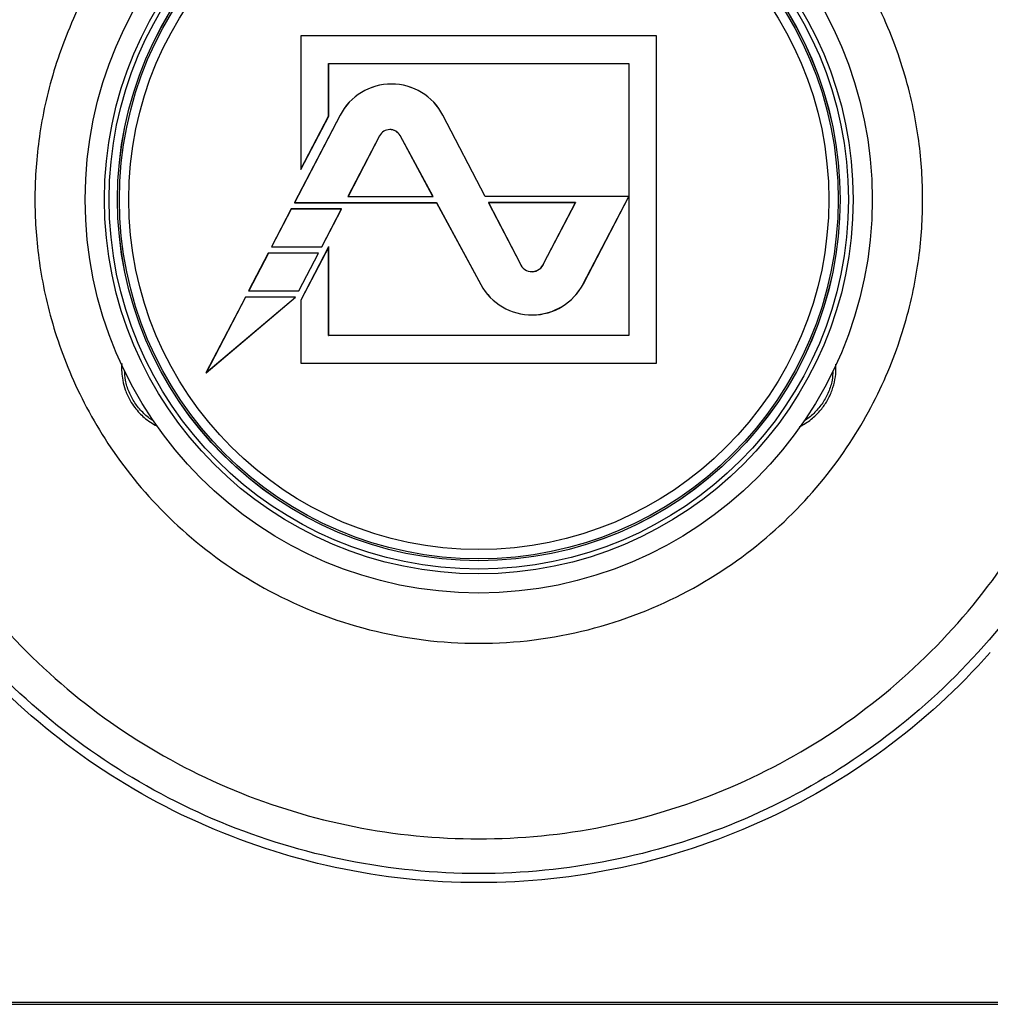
# Model space of a CAD drawing. Header units: millimetres. Extents: x 13 to 546, y 13 to 419.
# Tile 4 of 21: x 149 to 200, y 94 to 147. Entities that reach past the tile are written whole.
import ezdxf

# ---------------------------------------------------------------- set-up
doc = ezdxf.new("R2010")
doc.units = ezdxf.units.MM
doc.header["$LTSCALE"] = 2

msp = doc.modelspace()

# ---------------------------------------------------------------- linework, layer by layer
for p, q in [((163.649, 145.882), (163.647, 145.885)), ((182.653, 145.885), (163.647, 145.885)), ((163.647, 145.885), (163.647, 138.742)), ((182.65, 145.882), (163.649, 145.882)), ((163.649, 145.882), (163.649, 138.752)), ((182.65, 145.882), (182.653, 145.885)), ((182.65, 128.392), (182.65, 145.882)), ((182.653, 128.389), (182.653, 145.885)), ((165.129, 144.403), (165.132, 144.4)), ((165.129, 144.403), (181.17, 144.403)), ((165.129, 141.595), (165.129, 144.403)), ((165.132, 141.594), (165.132, 144.4)), ((165.132, 144.4), (181.168, 144.4)), ((181.17, 144.403), (181.168, 144.4)), ((181.168, 144.4), (181.168, 137.306)), ((181.17, 144.403), (181.17, 129.871)), ((165.738, 141.638), (163.307, 136.968)), ((165.741, 141.637), (163.311, 136.971)), ((163.647, 138.742), (165.132, 141.594)), ((163.649, 138.752), (165.129, 141.595)), ((165.129, 141.595), (165.132, 141.594)), ((165.741, 141.637), (165.738, 141.638)), ((171.234, 141.637), (171.236, 141.638)), ((173.49, 137.303), (171.234, 141.637)), ((173.492, 137.306), (171.236, 141.638)), ((167.847, 140.541), (166.162, 137.303)), ((167.849, 140.539), (166.166, 137.306)), ((167.847, 140.541), (167.849, 140.539)), ((168.944, 140.55), (168.942, 140.549)), ((170.703, 137.306), (168.942, 140.549)), ((170.707, 137.303), (168.944, 140.55)), ((163.649, 138.752), (163.647, 138.742)), ((163.311, 136.971), (163.307, 136.968)), ((163.307, 136.968), (170.886, 136.968)), ((163.311, 136.971), (170.888, 136.971)), ((166.162, 137.303), (166.166, 137.306)), ((166.162, 137.303), (170.707, 137.303)), ((166.166, 137.306), (170.703, 137.306)), ((170.707, 137.303), (170.703, 137.306)), ((170.888, 136.971), (170.886, 136.968)), ((170.886, 136.968), (173.265, 132.588)), ((170.888, 136.971), (173.267, 132.589)), ((173.49, 137.303), (173.492, 137.306)), ((181.164, 137.303), (173.49, 137.303)), ((181.168, 137.306), (173.492, 137.306)), ((173.663, 136.971), (173.667, 136.968)), ((178.313, 136.971), (173.663, 136.971)), ((173.663, 136.971), (175.354, 133.723)), ((178.309, 136.968), (173.667, 136.968)), ((173.667, 136.968), (175.356, 133.724)), ((176.626, 133.735), (178.309, 136.968)), ((176.628, 133.734), (178.313, 136.971)), ((178.313, 136.971), (178.309, 136.968)), ((178.735, 132.637), (181.164, 137.303)), ((178.737, 132.636), (181.168, 137.305)), ((181.164, 137.303), (181.168, 137.306)), ((181.168, 137.306), (181.168, 137.305)), ((181.168, 137.306), (181.168, 137.306)), ((181.168, 137.305), (181.168, 129.874)), ((163.131, 136.631), (162.081, 134.613)), ((163.133, 136.628), (162.085, 134.615)), ((165.815, 136.631), (163.131, 136.631)), ((163.133, 136.628), (163.131, 136.631)), ((165.811, 136.628), (163.133, 136.628)), ((164.763, 134.615), (165.811, 136.628)), ((164.764, 134.613), (165.815, 136.631)), ((165.811, 136.628), (165.815, 136.631)), ((161.905, 134.275), (160.854, 132.257)), ((161.907, 134.272), (160.859, 132.259)), ((164.589, 134.275), (161.905, 134.275)), ((161.907, 134.272), (161.905, 134.275)), ((164.584, 134.272), (161.907, 134.272)), ((162.085, 134.615), (162.081, 134.613)), ((162.081, 134.613), (164.764, 134.613)), ((162.085, 134.615), (164.763, 134.615)), ((163.536, 132.259), (164.584, 134.272)), ((163.538, 132.257), (164.589, 134.275)), ((165.132, 134.613), (163.647, 131.76)), ((165.129, 134.602), (163.649, 131.759)), ((164.584, 134.272), (164.589, 134.275)), ((164.763, 134.615), (164.764, 134.613)), ((165.129, 134.602), (165.132, 134.613)), ((165.129, 129.871), (165.129, 134.602)), ((165.132, 129.874), (165.132, 134.613)), ((175.354, 133.723), (175.356, 133.724)), ((176.628, 133.734), (176.626, 133.735)), ((173.267, 132.589), (173.265, 132.588)), ((178.735, 132.637), (178.737, 132.636)), ((160.859, 132.259), (160.854, 132.257)), ((160.854, 132.257), (163.538, 132.257)), ((160.859, 132.259), (163.536, 132.259)), ((163.536, 132.259), (163.538, 132.257)), ((158.57, 127.869), (163.362, 131.919)), ((160.679, 131.919), (158.57, 127.869)), ((160.68, 131.917), (158.579, 127.88)), ((158.579, 127.88), (163.355, 131.917)), ((163.362, 131.919), (160.679, 131.919)), ((160.68, 131.917), (160.679, 131.919)), ((163.355, 131.917), (160.68, 131.917)), ((163.355, 131.917), (163.362, 131.919)), ((163.647, 131.76), (163.647, 128.389)), ((163.649, 131.759), (163.647, 131.76)), ((163.649, 131.759), (163.649, 128.392)), ((165.129, 129.871), (165.132, 129.874)), ((181.17, 129.871), (165.129, 129.871)), ((181.168, 129.874), (165.132, 129.874)), ((181.17, 129.871), (181.168, 129.874)), ((163.649, 128.392), (163.647, 128.389)), ((163.647, 128.389), (182.653, 128.389)), ((163.649, 128.392), (182.65, 128.392)), ((182.65, 128.392), (182.653, 128.389)), ((158.579, 127.88), (158.57, 127.869)), ((124.58, 94.137), (221.72, 94.137))]:
    msp.add_line(p, q)
for radius in [21.025, 20, 19.749, 19.303, 19.3, 19.2, 18.7]:
    msp.add_circle((173.15, 137.137), radius)
for centre, radius, start, end in [((168.487, 140.207), 3.099, 27.5, 152.5), ((168.487, 140.207), 3.097, 27.5, 152.5), ((168.398, 140.254), 0.621, 28.5, 152.5), ((168.398, 140.254), 0.619, 28.5, 152.5), ((175.989, 133.959), 0.678, 200.3917, 340.6064), ((175.989, 133.959), 0.675, 200.3779, 340.6221), ((175.988, 134.067), 3.099, 208.5, 332.5), ((175.988, 134.067), 3.097, 208.5, 332.5)]:
    msp.add_arc(centre, radius, start, end)
for points, knots in [([(137.136, 137.137), (137.136, 134.78), (137.369, 132.423), (138.288, 127.799), (138.976, 125.533), (140.78, 121.178), (141.896, 119.089), (144.515, 115.169), (146.018, 113.339), (149.351, 110.005), (151.182, 108.503), (155.102, 105.884), (157.19, 104.767), (161.546, 102.963), (163.812, 102.276), (168.436, 101.356), (170.793, 101.124), (175.507, 101.124), (177.864, 101.356), (182.487, 102.276), (184.754, 102.963), (189.109, 104.767), (191.198, 105.884), (195.118, 108.503), (196.948, 110.005), (200.282, 113.339), (201.784, 115.169), (204.403, 119.089), (205.52, 121.178), (207.324, 125.533), (208.011, 127.799), (208.931, 132.423), (209.163, 134.78), (209.163, 139.494), (208.931, 141.851), (208.011, 146.475), (207.324, 148.741), (205.52, 153.096), (204.403, 155.185), (201.784, 159.105), (200.282, 160.936), (196.948, 164.269), (195.118, 165.772), (191.198, 168.391), (189.109, 169.507), (184.754, 171.311), (182.487, 171.999), (177.864, 172.918), (175.507, 173.15), (170.793, 173.15), (168.436, 172.918), (163.812, 171.999), (161.546, 171.311), (157.19, 169.507), (155.102, 168.391), (151.182, 165.772), (149.351, 164.269), (146.018, 160.936), (144.515, 159.105), (141.896, 155.185), (140.78, 153.096), (138.976, 148.741), (138.288, 146.475), (137.369, 141.851), (137.136, 139.494), (137.136, 137.137)], [0, 0, 0, 0, 0.03125, 0.03125, 0.0625, 0.0625, 0.09375, 0.09375, 0.125, 0.125, 0.15625, 0.15625, 0.1875, 0.1875, 0.21875, 0.21875, 0.25, 0.25, 0.28125, 0.28125, 0.3125, 0.3125, 0.34375, 0.34375, 0.375, 0.375, 0.40625, 0.40625, 0.4375, 0.4375, 0.46875, 0.46875, 0.5, 0.5, 0.53125, 0.53125, 0.5625, 0.5625, 0.59375, 0.59375, 0.625, 0.625, 0.65625, 0.65625, 0.6875, 0.6875, 0.71875, 0.71875, 0.75, 0.75, 0.78125, 0.78125, 0.8125, 0.8125, 0.84375, 0.84375, 0.875, 0.875, 0.90625, 0.90625, 0.9375, 0.9375, 0.96875, 0.96875, 1, 1, 1, 1]), ([(138.99, 137.137), (138.99, 139.373), (139.21, 141.609), (140.083, 145.994), (140.735, 148.144), (142.446, 152.275), (143.505, 154.256), (145.989, 157.974), (147.414, 159.711), (150.576, 162.873), (152.313, 164.298), (156.031, 166.782), (158.012, 167.841), (162.143, 169.552), (164.293, 170.204), (168.678, 171.077), (170.914, 171.297), (175.386, 171.297), (177.621, 171.077), (182.007, 170.204), (184.157, 169.552), (188.288, 167.841), (190.269, 166.782), (193.987, 164.298), (195.723, 162.873), (198.885, 159.711), (200.31, 157.974), (202.795, 154.256), (203.854, 152.275), (205.565, 148.144), (206.217, 145.994), (207.089, 141.609), (207.31, 139.373), (207.31, 134.901), (207.089, 132.666), (206.217, 128.28), (205.565, 126.13), (203.854, 121.999), (202.795, 120.018), (200.31, 116.3), (198.885, 114.563), (195.723, 111.402), (193.987, 109.976), (190.269, 107.492), (188.288, 106.433), (184.157, 104.722), (182.007, 104.07), (177.621, 103.198), (175.386, 102.977), (170.914, 102.977), (168.678, 103.198), (164.293, 104.07), (162.143, 104.722), (158.012, 106.433), (156.031, 107.492), (152.313, 109.976), (150.576, 111.402), (147.414, 114.563), (145.989, 116.3), (143.505, 120.018), (142.446, 121.999), (140.735, 126.13), (140.083, 128.28), (139.21, 132.666), (138.99, 134.901), (138.99, 137.137)], [0, 0, 0, 0, 0.03125, 0.03125, 0.0625, 0.0625, 0.09375, 0.09375, 0.125, 0.125, 0.15625, 0.15625, 0.1875, 0.1875, 0.21875, 0.21875, 0.25, 0.25, 0.28125, 0.28125, 0.3125, 0.3125, 0.34375, 0.34375, 0.375, 0.375, 0.40625, 0.40625, 0.4375, 0.4375, 0.46875, 0.46875, 0.5, 0.5, 0.53125, 0.53125, 0.5625, 0.5625, 0.59375, 0.59375, 0.625, 0.625, 0.65625, 0.65625, 0.6875, 0.6875, 0.71875, 0.71875, 0.75, 0.75, 0.78125, 0.78125, 0.8125, 0.8125, 0.84375, 0.84375, 0.875, 0.875, 0.90625, 0.90625, 0.9375, 0.9375, 0.96875, 0.96875, 1, 1, 1, 1]), ([(149.437, 137.137), (149.437, 138.125), (149.498, 139.176), (149.795, 141.394), (150.031, 142.563), (150.739, 144.991), (151.212, 146.251), (152.457, 148.806), (153.231, 150.1), (155.128, 152.63), (156.252, 153.864), (158.863, 156.142), (160.35, 157.185), (163.632, 158.936), (165.427, 159.642), (169.199, 160.6), (171.174, 160.85), (175.126, 160.85), (177.101, 160.6), (180.873, 159.642), (182.668, 158.936), (185.95, 157.185), (187.437, 156.142), (190.047, 153.864), (191.172, 152.63), (193.069, 150.1), (193.842, 148.806), (195.088, 146.251), (195.56, 144.991), (196.269, 142.563), (196.504, 141.394), (196.802, 139.176), (196.863, 138.125), (196.863, 136.149), (196.802, 135.099), (196.504, 132.88), (196.269, 131.712), (195.56, 129.283), (195.088, 128.023), (193.842, 125.469), (193.069, 124.174), (191.172, 121.645), (190.047, 120.41), (187.437, 118.132), (185.95, 117.089), (182.668, 115.339), (180.873, 114.633), (177.101, 113.675), (175.126, 113.424), (171.174, 113.424), (169.199, 113.675), (165.427, 114.633), (163.632, 115.339), (160.35, 117.089), (158.863, 118.132), (156.252, 120.41), (155.128, 121.645), (153.231, 124.174), (152.457, 125.469), (151.212, 128.023), (150.739, 129.283), (150.031, 131.712), (149.795, 132.88), (149.498, 135.099), (149.437, 136.149), (149.437, 137.137)], [0, 0, 0, 0, 0.03125, 0.03125, 0.0625, 0.0625, 0.09375, 0.09375, 0.125, 0.125, 0.15625, 0.15625, 0.1875, 0.1875, 0.21875, 0.21875, 0.25, 0.25, 0.28125, 0.28125, 0.3125, 0.3125, 0.34375, 0.34375, 0.375, 0.375, 0.40625, 0.40625, 0.4375, 0.4375, 0.46875, 0.46875, 0.5, 0.5, 0.53125, 0.53125, 0.5625, 0.5625, 0.59375, 0.59375, 0.625, 0.625, 0.65625, 0.65625, 0.6875, 0.6875, 0.71875, 0.71875, 0.75, 0.75, 0.78125, 0.78125, 0.8125, 0.8125, 0.84375, 0.84375, 0.875, 0.875, 0.90625, 0.90625, 0.9375, 0.9375, 0.96875, 0.96875, 1, 1, 1, 1]), ([(154.077, 128.377), (154.074, 128.348), (154.058, 128.194), (154.068, 127.891), (154.121, 127.447), (154.262, 126.932), (154.486, 126.443), (154.757, 126.034), (155.009, 125.737), (155.289, 125.469), (155.597, 125.237), (155.845, 125.082), (155.975, 125.023), (155.991, 125.016)], [0, 0, 0, 0, 0.021594, 0.115615, 0.221134, 0.348007, 0.503666, 0.610994, 0.705503, 0.787218, 0.893158, 0.987516, 1, 1, 1, 1]), ([(155.772, 125.315), (155.748, 125.327), (155.53, 125.441), (155.183, 125.761), (154.758, 126.263), (154.45, 126.848), (154.26, 127.441), (154.235, 127.84), (154.224, 128.02)], [0, 0, 0, 0, 0.0248152, 0.2270929, 0.4293707, 0.6316485, 0.8339262, 1, 1, 1, 1]), ([(190.288, 125.008), (190.318, 125.022), (190.456, 125.083), (190.689, 125.23), (191.055, 125.5), (191.43, 125.877), (191.784, 126.384), (192.04, 126.929), (192.191, 127.507), (192.249, 127.982), (192.225, 128.253), (192.217, 128.337)], [0, 0, 0, 0, 0.024835, 0.113267, 0.201705, 0.359229, 0.499723, 0.653218, 0.796683, 0.937293, 1, 1, 1, 1]), ([(192.07, 127.97), (192.06, 127.807), (192.036, 127.425), (191.849, 126.848), (191.542, 126.263), (191.117, 125.761), (190.769, 125.441), (190.55, 125.327), (190.526, 125.314)], [0, 0, 0, 0, 0.152919, 0.358271, 0.563622, 0.768973, 0.974324, 1, 1, 1, 1]), ([(200.478, 112.942), (198.776, 111.019), (194.962, 107.532), (188.261, 103.612), (180.88, 101.185), (173.15, 100.363), (165.42, 101.185), (158.038, 103.612), (151.337, 107.532), (147.523, 111.02), (145.821, 112.942)], [0.1534554, 0.1534554, 0.1534554, 0.1534554, 0.2400828, 0.3267205, 0.4133582, 0.4999958, 0.5866335, 0.6732711, 0.7599088, 0.8465405, 0.8465405, 0.8465405, 0.8465405]), ([(221.72, 94.234), (221.585, 94.234), (221.064, 94.234), (219.908, 94.234), (218.019, 94.234), (214.492, 94.234), (207.554, 94.235), (199.459, 94.235), (191.364, 94.235), (183.269, 94.236), (173.15, 94.236), (163.031, 94.236), (154.936, 94.235), (146.841, 94.235), (138.746, 94.235), (131.865, 94.234), (128.129, 94.234), (126.105, 94.234), (124.89, 94.234), (124.58, 94.234)], [0, 0, 0, 0, 0.004176, 0.01608, 0.035714, 0.0625, 0.125, 0.25, 0.312501, 0.375001, 0.5, 0.625, 0.6875, 0.75, 0.875, 0.9375, 0.9625, 0.990398, 1, 1, 1, 1])]:
    msp.add_open_spline(points, degree=3, knots=knots)

doc.saveas('drawing.dxf')
